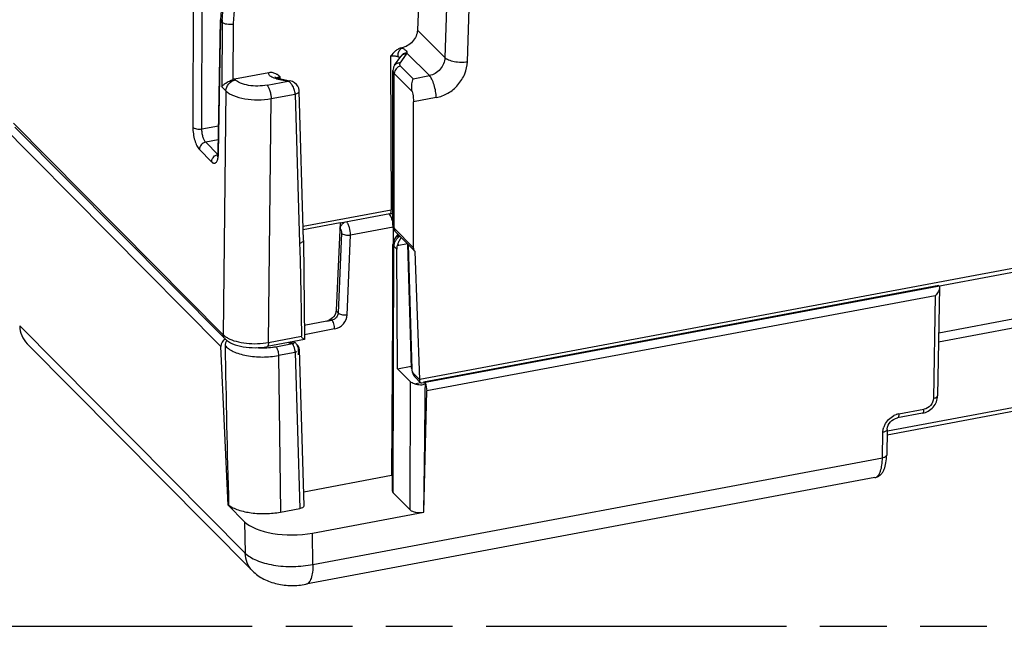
# Model space of a CAD drawing. Header units: millimetres. Extents: x 0 to 210, y 0 to 297.
# Tile 13 of 19: x 68 to 96, y 208 to 225. Entities that reach past the tile are written whole.
import ezdxf

# ---------------------------------------------------------------- set-up
doc = ezdxf.new("R2010")
doc.units = ezdxf.units.MM
doc.header["$LTSCALE"] = 19.36
doc.linetypes.add('PHANTOM', pattern=[0.8, 0.45, -0.05, 0.1, -0.05, 0.1, -0.05])
doc.layers.get('0').update_dxf_attribs({"linetype": 'CONTINUOUS'})
doc.layers.add('DEFAULT_3', color=7, linetype='PHANTOM')

msp = doc.modelspace()

# ---------------------------------------------------------------- linework, layer by layer
at = {"color": 7, "linetype": 'Continuous'}
for p, q in [((79.26665, 228.60457), (79.11608, 224.95731)), ((73.39942, 225.25596), (73.33194, 221.42229)), ((78.45471, 223.93627), (78.63534, 224.18896)), ((78.39949, 219.30001), (78.40414, 223.78233)), ((128.25178, 223.90771), (79.24052, 214.7271)), ((74.81214, 223.72038), (73.81627, 223.53384)), ((75.06968, 223.56212), (75.41387, 223.48887)), ((75.13247, 223.60017), (75.10251, 223.62355)), ((75.81613, 218.86154), (75.69114, 223.18542)), ((79.00477, 218.64835), (78.99949, 222.87476)), ((73.52988, 216.01685), (67.44766, 222.14546)), ((78.31497, 219.63031), (76.87474, 219.36053)), ((76.87272, 219.37132), (75.80716, 219.17173)), ((76.87272, 219.37132), (76.75817, 216.83653)), ((78.55039, 219.03924), (78.46268, 218.91654)), ((78.48119, 219.10898), (79.04565, 218.54028)), ((75.81613, 218.86154), (75.81614, 218.86076)), ((75.81615, 218.86076), (75.83851, 215.98841)), ((78.38902, 211.59987), (78.40673, 218.74282)), ((78.94598, 215.16364), (78.84088, 218.74775)), ((78.84594, 218.74144), (78.8513, 218.73609)), ((78.536, 215.14066), (78.51399, 218.60843)), ((79.18132, 214.83126), (79.04571, 218.54022)), ((94.23295, 217.55647), (79.2911, 214.75691)), ((94.2511, 217.50403), (94.1958, 214.36204)), ((75.83526, 216.40639), (76.4842, 216.52795)), ((96.48576, 216.34078), (94.22317, 215.91696)), ((74.33341, 209.28535), (67.80063, 215.86796)), ((73.63229, 211.18784), (73.41491, 215.79027)), ((75.83827, 215.98811), (74.75699, 215.78557)), ((75.42365, 215.91045), (75.50776, 215.89255)), ((75.83851, 215.98843), (75.83827, 215.98811)), ((75.83041, 211.17488), (75.69195, 215.69753)), ((78.536, 215.14066), (78.93625, 215.21564)), ((78.536, 215.14066), (78.91071, 214.76309)), ((79.03166, 214.70761), (79.20582, 214.74023)), ((79.03166, 214.70761), (79.07258, 214.69821)), ((79.20629, 214.73776), (79.04515, 214.90012)), ((79.18129, 214.83129), (79.18147, 214.82345)), ((79.29965, 210.98633), (79.3927, 214.49812)), ((92.72825, 213.23098), (97.64426, 214.15183)), ((93.7564, 213.85289), (93.02816, 213.71648)), ((92.73093, 213.38281), (92.71789, 212.64251)), ((75.81801, 211.57964), (78.3589, 212.05558)), ((92.37946, 211.98728), (75.88236, 208.8971)), ((78.41266, 211.54988), (78.90659, 211.05219)), ((73.63229, 211.18784), (73.64239, 211.18973)), ((73.63229, 211.18784), (74.10571, 210.71081)), ((75.1415, 210.98791), (75.70824, 211.09407)), ((76.07085, 210.38152), (79.29965, 210.98633))]:
    msp.add_line(p, q, dxfattribs=at)
at = {"color": 9, "linetype": 'Continuous'}
for p, q in [((80.04676, 228.26753), (79.90877, 224.15857)), ((80.56342, 224.03699), (80.7014, 228.14581)), ((72.61838, 227.4478), (72.60528, 222.1355)), ((72.86729, 222.09157), (72.8804, 227.40392)), ((73.41491, 215.79027), (62.55043, 226.7376)), ((73.34768, 221.38745), (73.41516, 225.22109)), ((73.45735, 225.17858), (73.41516, 225.22109)), ((73.45735, 225.17858), (73.44577, 223.31274)), ((73.77498, 223.52304), (73.7849, 225.12171)), ((79.11608, 224.95731), (79.90877, 224.15857)), ((78.33791, 224.20061), (78.35596, 219.75005)), ((78.61601, 224.00068), (78.79664, 224.25337)), ((79.46182, 223.6345), (78.81272, 224.28855)), ((78.62639, 223.9129), (78.99034, 223.54618)), ((128.29272, 224.03063), (79.18132, 214.83126)), ((73.81627, 223.53384), (73.83767, 223.51228)), ((75.02664, 223.54722), (75.37083, 223.47397)), ((75.13466, 223.54829), (75.13247, 223.60017)), ((78.43892, 219.21851), (78.44357, 223.70083)), ((78.96215, 223.17831), (78.44357, 223.70083)), ((78.99034, 223.54618), (79.46182, 223.6345)), ((73.56343, 223.19419), (73.44577, 223.31274)), ((74.75504, 223.35862), (75.37083, 223.47397)), ((73.56343, 223.19419), (73.48756, 216.12644)), ((74.798, 215.90342), (74.87385, 222.96943)), ((74.87385, 222.96943), (75.56896, 223.09963)), ((75.56896, 223.09963), (75.69421, 218.7775)), ((79.65996, 222.99847), (78.99949, 222.87476)), ((67.40539, 222.25499), (73.48756, 216.12644)), ((72.86729, 222.09157), (73.34529, 222.18111)), ((73.1487, 221.13804), (72.79536, 221.49408)), ((73.33812, 221.77355), (72.97819, 221.70613)), ((72.97819, 221.70613), (73.32747, 221.35419)), ((75.80426, 219.27208), (78.35596, 219.75005)), ((76.87818, 219.19852), (76.86549, 219.21131)), ((78.41272, 219.24889), (77.17486, 219.01701)), ((78.41251, 219.22095), (78.4092, 218.77873)), ((78.43892, 219.21851), (79.0047, 218.64841)), ((76.91299, 219.06882), (76.81755, 216.75873)), ((77.07942, 216.7069), (77.17486, 219.01701)), ((78.41266, 211.54988), (78.43038, 218.69268)), ((78.51399, 218.60843), (78.43038, 218.69268)), ((78.82815, 218.75937), (78.52955, 218.70344)), ((78.96171, 215.13186), (78.85617, 218.73121)), ((78.40564, 218.30286), (78.3589, 212.05559)), ((94.12602, 217.25791), (79.3927, 214.49812)), ((94.12602, 217.25791), (94.07367, 214.28401)), ((76.75619, 216.82056), (76.81755, 216.75873)), ((67.58536, 216.38828), (74.12231, 209.80148)), ((76.48505, 216.5234), (76.63619, 216.55171)), ((76.63619, 216.55171), (76.60792, 216.58021)), ((94.22791, 216.18618), (96.57703, 216.62621)), ((74.798, 215.90342), (75.7548, 216.08264)), ((76.71542, 216.29416), (75.83741, 216.12969)), ((75.01012, 215.78212), (75.49064, 215.87213)), ((75.36352, 215.89918), (75.49064, 215.87213)), ((75.56986, 215.61457), (75.08934, 215.52456)), ((75.08934, 215.52456), (75.1415, 210.98791)), ((75.56986, 215.61457), (75.70825, 211.09407)), ((79.00292, 215.00336), (79.18147, 214.82345)), ((78.90659, 211.05219), (78.91071, 214.76309)), ((92.73887, 213.3403), (97.68528, 214.26685)), ((93.06915, 213.83149), (93.79745, 213.96791)), ((92.59577, 212.56446), (92.6088, 213.30466)), ((76.08745, 209.47218), (92.59577, 212.56446)), ((74.10571, 210.71081), (74.12231, 209.80148)), ((76.08745, 209.47218), (76.07085, 210.38152))]:
    msp.add_line(p, q, dxfattribs=at)
at = {"color": 7, "linetype": 'Continuous'}
for points in [[(75.06968, 223.56212), (75.0638, 223.56341), (75.02942, 223.57264), (75.00469, 223.5817), (74.98928, 223.58911), (74.98289, 223.59302)], [(75.69081, 223.18602), (75.68951, 223.20574), (75.67543, 223.26854), (75.64709, 223.32772), (75.60668, 223.38067), (75.55401, 223.42673), (75.49287, 223.46244), (75.42675, 223.4859), (75.41369, 223.48892)], [(73.33194, 221.42229), (73.33121, 221.39958), (73.32765, 221.35532), (73.3221, 221.32007), (73.31604, 221.29585), (73.31161, 221.28364)], [(78.31496, 219.63031), (78.35691, 219.63665), (78.39984, 219.64002)], [(78.94598, 215.16373), (78.94621, 215.15736), (78.95166, 215.10469), (78.96284, 215.05301), (78.9789, 215.00492), (78.99991, 214.96078), (79.02624, 214.92143), (79.04532, 214.89996)], [(92.73093, 213.38282), (92.73199, 213.40171), (92.74178, 213.45317), (92.76141, 213.50498), (92.79003, 213.55476), (92.82662, 213.60072), (92.87009, 213.64132), (92.91872, 213.67483), (92.97067, 213.69994), (93.02815, 213.71647)]]:
    msp.add_lwpolyline(points, dxfattribs=at)
at = {"color": 9, "linetype": 'Continuous'}
for centre, radius, start, end in [((76.05631, 225.17604), 2.64154, 178.296914, 179.022706), ((76.16317, 225.16085), 2.70588, 178.066004, 179.624603), ((75.18581, 223.25935), 0.34498, 98.896249, 103.731857), ((72.52912, 221.39515), 0.81841, 354.680302, 355.313938), ((77.62213, 219.24243), 0.78925, 13.739374, 17.050724), ((78.48777, 219.29993), 0.08828, 179.949827, 186.962805), ((78.73328, 218.68826), 0.30318, 162.678499, 171.031165), ((74.62357, 217.93944), 2.19203, 265.403077, 271.759221), ((74.6279, 217.89262), 2.1451, 271.682004, 277.616502), ((74.6602, 217.65299), 1.90331, 277.608896, 280.59363), ((75.03413, 215.60753), 0.53525, 13.040038, 17.148095), ((75.00178, 215.59957), 0.56856, 9.135066, 13.0857), ((93.17797, 213.28449), 0.55808, 109.754875, 116.547308), ((93.17257, 213.29894), 0.54265, 108.28673, 109.733921), ((93.16479, 213.32408), 0.51635, 100.674269, 108.342595), ((93.1461, 213.27739), 0.53983, 153.848972, 161.792754), ((92.35595, 212.11247), 0.12738, 280.635834, 289.399984)]:
    msp.add_arc(centre, radius, start, end, dxfattribs=at)
at = {"color": 7, "linetype": 'Continuous'}
for centre, radius, start, end in [((74.75309, 223.2095), 0.54056, 57.337054, 59.058497), ((78.7067, 218.74208), 0.29997, 144.439307, 179.859914), ((79.61281, 218.34178), 1.14204, 158.214831, 161.537871), ((77.82088, 217.70324), 1.45896, 44.796691, 45.067357), ((76.42715, 216.83042), 0.30781, 280.680842, 288.852679), ((447.08078, 221.72787), 373.58705, 180.9063139, 181.6164133), ((75.55458, 215.88149), 0.02469, 100.67332, 109.732197), ((75.4923, 215.69164), 0.19966, 1.816403, 52.484691), ((-447.42242, 219.31639), 526.78794, 359.0939479, 359.500309), ((79.22874, 214.86851), 0.1873, 298.795841, 300.939317)]:
    msp.add_arc(centre, radius, start, end, dxfattribs=at)
at = {"color": 6, "linetype": 'Continuous'}
msp.add_arc((75.58691, 215.7091), 0.20009, 100.627804, 107.670205, dxfattribs=at)
at = {"color": 7, "linetype": 'Continuous'}
for centre, major_axis, ratio, start_param, end_param in [((73.8194, 223.26173), (0.21078, 0.21349), 0.83726985, 0.87876838, 1.02889189), ((78.79036, 218.65781), (0.20851, 0.21572), 0.8409279, -4.19478956, -3.85131122), ((68.50613, 216.57669), (0.69503, 0.71907), 0.8409279, -3.82513128, -3.159083), ((73.59902, 215.828), (0.13213, 0.15031), 0.85494025, 1.03403082, 2.41732103), ((79.31495, 214.5797), (-0.03189, 0.1975), 0.35988698, -2.053904, -0.82458568), ((78.4367, 211.97716), (0.20001, 0.00158), 0.42834595, 1.80299429, 1.96696196), ((78.68902, 211.60164), (0.3, 0.00234), 0.42831895, 3.13718939, 3.53795221), ((75.63039, 211.17249), (0.20004, 0.00156), 0.42824633, -1.17435068, 0.00977779), ((75.48747, 210.96985), (1.50002, 0.01184), 0.42843026, -2.74523362, -1.17471256)]:
    msp.add_ellipse(centre, major_axis=major_axis, ratio=ratio, start_param=start_param, end_param=end_param, dxfattribs=at)
at = {"color": 9, "linetype": 'Continuous'}
for points, knots in [([(73.41594, 225.25454), (73.42651, 225.60991), (73.59611, 226.3399), (74.20012, 227.29293), (75.07447, 228.0245), (75.78525, 228.30605), (76.14609, 228.3775)], [0, 0, 0, 0, 0.24052216, 0.49419043, 0.75113412, 1, 1, 1, 1]), ([(73.45884, 225.25217), (73.46475, 225.42745), (73.51105, 225.78297), (73.67525, 226.30131), (73.92914, 226.7963), (74.37431, 227.40069), (75.09345, 228.00884), (75.79407, 228.28914), (76.15005, 228.36098)], [0, 0, 0, 0, 0.11953354, 0.24272321, 0.36887588, 0.49689877, 0.7524934, 1, 1, 1, 1]), ([(73.7849, 225.12171), (73.78592, 225.2862), (73.82149, 225.62101), (73.96712, 226.11068), (74.20022, 226.57924), (74.61498, 227.15143), (75.29166, 227.72507), (75.95386, 227.98402), (76.2895, 228.0469)], [0, 0, 0, 0, 0.1192156, 0.24227099, 0.36844052, 0.49660167, 0.75251652, 1, 1, 1, 1]), ([(73.41516, 225.22109), (73.41265, 225.22372), (73.40436, 225.23357), (73.39926, 225.24667), (73.39942, 225.25596)], [0, 0, 0, 0, 0.28099082, 1, 1, 1, 1]), ([(73.7849, 225.12171), (73.72204, 225.11102), (73.62759, 225.11123), (73.51768, 225.13927), (73.47262, 225.1635), (73.45735, 225.17858)], [0, 0, 0, 0, 0.56223739, 0.81082197, 1, 1, 1, 1]), ([(78.66643, 224.43595), (78.63935, 224.42149), (78.58969, 224.3687), (78.56162, 224.30401), (78.55193, 224.2665)], [0, 0, 0, 0, 0.44212605, 1, 1, 1, 1]), ([(78.66644, 224.43595), (78.67706, 224.43126), (78.71427, 224.41346), (78.74947, 224.3902), (78.77039, 224.36911)], [0, 0, 0, 0, 0.28100114, 1, 1, 1, 1]), ([(78.77039, 224.36911), (78.77639, 224.36307), (78.79654, 224.34014), (78.81085, 224.3106), (78.81272, 224.28855)], [0, 0, 0, 0, 0.27781288, 1, 1, 1, 1]), ([(78.33791, 224.20061), (78.37263, 224.20736), (78.44167, 224.21087), (78.51043, 224.20069), (78.54178, 224.18983)], [0, 0, 0, 0, 0.51596346, 1, 1, 1, 1]), ([(78.55193, 224.2665), (78.55019, 224.25977), (78.54452, 224.23459), (78.54177, 224.20871), (78.54178, 224.18983)], [0, 0, 0, 0, 0.26898209, 1, 1, 1, 1]), ([(78.54178, 224.18983), (78.54917, 224.18727), (78.57312, 224.17813), (78.59715, 224.16399), (78.6072, 224.14895)], [0, 0, 0, 0, 0.30193448, 1, 1, 1, 1]), ([(78.81272, 224.28855), (78.77606, 224.28972), (78.70045, 224.27357), (78.64524, 224.21678), (78.62982, 224.18345)], [0, 0, 0, 0, 0.49969224, 1, 1, 1, 1]), ([(78.79664, 224.25337), (78.76695, 224.25709), (78.70449, 224.2517), (78.65292, 224.21344), (78.63539, 224.18892)], [0, 0, 0, 0, 0.49820735, 1, 1, 1, 1]), ([(78.81272, 224.28855), (78.81209, 224.28554), (78.80868, 224.27302), (78.80238, 224.2614), (78.79664, 224.25337)], [0, 0, 0, 0, 0.23757787, 1, 1, 1, 1]), ([(79.90877, 224.15857), (79.90608, 224.03752), (79.80601, 223.79377), (79.58125, 223.65688), (79.46182, 223.6345)], [0, 0, 0, 0, 0.4991141, 1, 1, 1, 1]), ([(79.90877, 224.15857), (79.93829, 224.13071), (80.02781, 224.08288), (80.18835, 224.04023), (80.3746, 224.02243), (80.50279, 224.02876), (80.56332, 224.03695)], [0, 0, 0, 0, 0.17894925, 0.43645772, 0.73068303, 1, 1, 1, 1]), ([(78.62639, 223.9129), (78.57744, 223.90373), (78.486, 223.84873), (78.44406, 223.74966), (78.44357, 223.70083)], [0, 0, 0, 0, 0.50498802, 1, 1, 1, 1]), ([(78.61601, 224.00068), (78.58523, 224.00454), (78.52249, 223.99861), (78.47162, 223.9599), (78.45472, 223.93627)], [0, 0, 0, 0, 0.51628347, 1, 1, 1, 1]), ([(78.62639, 223.9129), (78.61484, 223.92455), (78.59554, 223.95422), (78.60705, 223.98814), (78.61601, 224.00068)], [0, 0, 0, 0, 0.51572317, 1, 1, 1, 1]), ([(79.65996, 222.99847), (79.77918, 223.02081), (80.0145, 223.11225), (80.25599, 223.31469), (80.40544, 223.51717), (80.51763, 223.73546), (80.55941, 223.91748), (80.56342, 224.03699)], [0, 0, 0, 0, 0.24677422, 0.50200419, 0.63018084, 0.75671005, 1, 1, 1, 1]), ([(73.56343, 223.19419), (73.56416, 223.26738), (73.62705, 223.41597), (73.76418, 223.49853), (73.83766, 223.51229)], [0, 0, 0, 0, 0.49473407, 1, 1, 1, 1]), ([(74.75504, 223.35862), (74.667, 223.34212), (74.48734, 223.32608), (74.22902, 223.34442), (74.03176, 223.39415), (73.9062, 223.45589), (73.85721, 223.4926), (73.83767, 223.51228)], [0, 0, 0, 0, 0.28106103, 0.56241675, 0.80994825, 0.91300773, 1, 1, 1, 1]), ([(74.92754, 223.5773), (74.90757, 223.58563), (74.87227, 223.6035), (74.83054, 223.6382), (74.80741, 223.67877), (74.80835, 223.70784), (74.81214, 223.72038)], [0, 0, 0, 0, 0.32421921, 0.58867711, 0.80367496, 1, 1, 1, 1]), ([(75.02664, 223.54722), (75.0177, 223.54912), (74.98406, 223.55699), (74.95099, 223.56752), (74.92754, 223.5773)], [0, 0, 0, 0, 0.26455864, 1, 1, 1, 1]), ([(75.02661, 223.54723), (75.02922, 223.54942), (75.03904, 223.55691), (75.05111, 223.56229), (75.0601, 223.56281)], [0, 0, 0, 0, 0.2745509, 1, 1, 1, 1]), ([(75.04136, 223.56944), (75.04553, 223.57214), (75.0652, 223.58319), (75.08688, 223.59028), (75.10392, 223.59447)], [0, 0, 0, 0, 0.22043728, 1, 1, 1, 1]), ([(75.37084, 223.47398), (75.37423, 223.47684), (75.3864, 223.48602), (75.40298, 223.49114), (75.4137, 223.48892)], [0, 0, 0, 0, 0.28833965, 1, 1, 1, 1]), ([(79.65975, 222.99854), (79.65862, 223.05844), (79.64629, 223.18422), (79.60478, 223.36462), (79.54482, 223.51943), (79.49082, 223.60528), (79.46182, 223.6345)], [0, 0, 0, 0, 0.26551487, 0.55821811, 0.81752783, 1, 1, 1, 1]), ([(74.75499, 223.35861), (74.77368, 223.33977), (74.80629, 223.28645), (74.84186, 223.19274), (74.8665, 223.08373), (74.87358, 223.00717), (74.87385, 222.96943)], [0, 0, 0, 0, 0.19242711, 0.44464899, 0.72628303, 1, 1, 1, 1]), ([(75.48646, 223.36047), (75.4798, 223.37069), (75.45368, 223.40739), (75.42167, 223.44044), (75.39474, 223.45933)], [0, 0, 0, 0, 0.27047537, 1, 1, 1, 1]), ([(75.56896, 223.09963), (75.56836, 223.14516), (75.55134, 223.23712), (75.51189, 223.32152), (75.48646, 223.36047)], [0, 0, 0, 0, 0.49468805, 1, 1, 1, 1]), ([(73.56343, 223.19419), (73.59134, 223.16604), (73.6613, 223.11345), (73.84061, 223.02474), (74.12231, 222.95265), (74.49127, 222.92484), (74.74801, 222.9465), (74.87385, 222.96943)], [0, 0, 0, 0, 0.08703089, 0.19015809, 0.43781834, 0.7191643, 1, 1, 1, 1]), ([(75.56914, 223.09967), (75.58621, 223.10373), (75.61722, 223.11322), (75.65663, 223.13261), (75.68384, 223.15592), (75.6914, 223.17647), (75.69113, 223.18542)], [0, 0, 0, 0, 0.33326169, 0.61303915, 0.83004202, 1, 1, 1, 1]), ([(72.60528, 222.1355), (72.60512, 222.07302), (72.61542, 221.94663), (72.65424, 221.7668), (72.71146, 221.61257), (72.7647, 221.52497), (72.79536, 221.49408)], [0, 0, 0, 0, 0.27547913, 0.55688537, 0.8081071, 1, 1, 1, 1]), ([(72.60528, 222.13548), (72.61697, 222.12418), (72.6528, 222.10493), (72.74078, 222.08296), (72.817, 222.08302), (72.86729, 222.09157)], [0, 0, 0, 0, 0.17950441, 0.43675041, 1, 1, 1, 1]), ([(72.97819, 221.70613), (72.95978, 221.72469), (72.92831, 221.77747), (72.89427, 221.86997), (72.87236, 221.9781), (72.86676, 222.05401), (72.86729, 222.09157)], [0, 0, 0, 0, 0.19217119, 0.4426008, 0.72388246, 1, 1, 1, 1]), ([(72.97819, 221.70613), (72.9293, 221.69698), (72.83787, 221.64203), (72.79586, 221.54296), (72.79537, 221.49406)], [0, 0, 0, 0, 0.50427468, 1, 1, 1, 1]), ([(73.14869, 221.13805), (73.14911, 221.18009), (73.18118, 221.26749), (73.25422, 221.32425), (73.29633, 221.34018)], [0, 0, 0, 0, 0.4828946, 1, 1, 1, 1]), ([(73.1487, 221.13804), (73.15786, 221.12881), (73.17609, 221.11319), (73.2064, 221.0983), (73.23688, 221.09608), (73.26503, 221.10774), (73.2889, 221.13138), (73.31801, 221.18086), (73.32986, 221.22649), (73.33589, 221.25933)], [0, 0, 0, 0, 0.13046219, 0.239028, 0.33350037, 0.42762371, 0.53528351, 0.66492319, 1, 1, 1, 1]), ([(73.29633, 221.34018), (73.29929, 221.3413), (73.31079, 221.34537), (73.32263, 221.34846), (73.33151, 221.35012)], [0, 0, 0, 0, 0.25916357, 1, 1, 1, 1]), ([(73.33195, 221.42228), (73.33188, 221.41918), (73.33325, 221.40615), (73.34088, 221.39455), (73.34768, 221.38742)], [0, 0, 0, 0, 0.23975964, 1, 1, 1, 1]), ([(73.33589, 221.25933), (73.33676, 221.26408), (73.34015, 221.28397), (73.34258, 221.30401), (73.34401, 221.31927)], [0, 0, 0, 0, 0.23983974, 1, 1, 1, 1]), ([(73.3448, 221.32829), (73.34519, 221.33308), (73.34663, 221.35278), (73.34742, 221.37252), (73.34768, 221.38745)], [0, 0, 0, 0, 0.24371324, 1, 1, 1, 1]), ([(78.37669, 219.47385), (78.36743, 219.50396), (78.34796, 219.55587), (78.32006, 219.60429), (78.30504, 219.62275)], [0, 0, 0, 0, 0.56957532, 1, 1, 1, 1]), ([(78.31497, 219.63031), (78.3296, 219.63306), (78.34681, 219.66237), (78.35457, 219.70397), (78.35615, 219.73363), (78.35596, 219.75005)], [0, 0, 0, 0, 0.33821832, 0.62683309, 1, 1, 1, 1]), ([(76.87817, 219.19853), (76.87829, 219.20132), (76.87909, 219.21293), (76.88098, 219.22446), (76.88297, 219.23307)], [0, 0, 0, 0, 0.24058031, 1, 1, 1, 1]), ([(76.88297, 219.23307), (76.88968, 219.26211), (76.91695, 219.31913), (76.96376, 219.36142), (76.99083, 219.37752)], [0, 0, 0, 0, 0.48615864, 1, 1, 1, 1]), ([(77.17486, 219.01701), (77.17535, 219.09035), (77.15957, 219.19827), (77.11513, 219.32428), (77.08474, 219.37741), (77.06726, 219.39733)], [0, 0, 0, 0, 0.54899122, 0.80167364, 1, 1, 1, 1]), ([(78.40014, 219.28923), (78.40089, 219.28307), (78.40703, 219.25637), (78.42399, 219.23326), (78.43892, 219.21851)], [0, 0, 0, 0, 0.22827801, 1, 1, 1, 1]), ([(78.43892, 219.21851), (78.43871, 219.1981), (78.44527, 219.15763), (78.46744, 219.12285), (78.48117, 219.109)], [0, 0, 0, 0, 0.5113052, 1, 1, 1, 1]), ([(76.87818, 219.19852), (76.88433, 219.19232), (76.89483, 219.17455), (76.90964, 219.1315), (76.91404, 219.09416), (76.91299, 219.06882)], [0, 0, 0, 0, 0.19189468, 0.44314845, 1, 1, 1, 1]), ([(76.91299, 219.06885), (76.9247, 219.05731), (76.96039, 219.03721), (77.04803, 219.01269), (77.12432, 219.01016), (77.17485, 219.01702)], [0, 0, 0, 0, 0.18083893, 0.439007, 1, 1, 1, 1]), ([(78.46267, 218.91654), (78.47732, 218.93702), (78.5144, 218.97366), (78.56129, 218.99612), (78.58601, 219.00369)], [0, 0, 0, 0, 0.49346208, 1, 1, 1, 1]), ([(78.43038, 218.69268), (78.42667, 218.69645), (78.41439, 218.7105), (78.4067, 218.72937), (78.40673, 218.74282)], [0, 0, 0, 0, 0.28236639, 1, 1, 1, 1]), ([(78.51069, 218.89814), (78.50311, 218.88928), (78.47499, 218.85304), (78.45401, 218.81116), (78.44385, 218.77852)], [0, 0, 0, 0, 0.25444054, 1, 1, 1, 1]), ([(76.80173, 216.68895), (76.78745, 216.65453), (76.7415, 216.59278), (76.67214, 216.55845), (76.63619, 216.55172)], [0, 0, 0, 0, 0.50469493, 1, 1, 1, 1]), ([(76.71542, 216.29416), (76.81116, 216.31209), (76.99057, 216.41895), (77.07546, 216.61097), (77.07942, 216.7069)], [0, 0, 0, 0, 0.50360484, 1, 1, 1, 1]), ([(76.81755, 216.75873), (76.81733, 216.75288), (76.81524, 216.72902), (76.80866, 216.70564), (76.80173, 216.68895)], [0, 0, 0, 0, 0.24475611, 1, 1, 1, 1]), ([(76.81755, 216.75873), (76.81881, 216.75749), (76.82455, 216.7522), (76.83093, 216.74761), (76.83604, 216.74439)], [0, 0, 0, 0, 0.2260688, 1, 1, 1, 1]), ([(76.83604, 216.74439), (76.85067, 216.73516), (76.88722, 216.71986), (76.96862, 216.70194), (77.03573, 216.70097), (77.07942, 216.7069)], [0, 0, 0, 0, 0.2077801, 0.47028713, 1, 1, 1, 1]), ([(76.71541, 216.29415), (76.71483, 216.34482), (76.70239, 216.41968), (76.66985, 216.50488), (76.64797, 216.53985), (76.63619, 216.55172)], [0, 0, 0, 0, 0.55573223, 0.8166598, 1, 1, 1, 1]), ([(73.52983, 216.0169), (73.51609, 216.03075), (73.49391, 216.06554), (73.48736, 216.10602), (73.48756, 216.12644)], [0, 0, 0, 0, 0.48858357, 1, 1, 1, 1]), ([(73.48756, 216.12644), (73.49277, 216.12118), (73.51549, 216.09954), (73.54045, 216.08034), (73.56025, 216.06684)], [0, 0, 0, 0, 0.23599411, 1, 1, 1, 1]), ([(73.54047, 215.81866), (73.5667, 215.78238), (73.64105, 215.71434), (73.78294, 215.63481), (73.95959, 215.56888), (74.24109, 215.50112), (74.62396, 215.46964), (74.93599, 215.49584), (75.08934, 215.52456)], [0, 0, 0, 0, 0.08230614, 0.18183406, 0.2978842, 0.42777855, 0.71316591, 1, 1, 1, 1]), ([(73.56025, 216.06684), (73.56488, 216.06368), (73.58421, 216.05087), (73.60421, 216.03908), (73.61964, 216.03066)], [0, 0, 0, 0, 0.24174408, 1, 1, 1, 1]), ([(73.61964, 216.03066), (73.69485, 215.9896), (73.872, 215.92496), (74.16317, 215.87323), (74.47936, 215.86244), (74.69355, 215.88421), (74.798, 215.90342)], [0, 0, 0, 0, 0.21363936, 0.46537725, 0.73520186, 1, 1, 1, 1]), ([(74.798, 215.90342), (74.7981, 215.88812), (74.79655, 215.8598), (74.78921, 215.8189), (74.77225, 215.78844), (74.75699, 215.78557)], [0, 0, 0, 0, 0.35293394, 0.64180741, 1, 1, 1, 1]), ([(75.49064, 215.87213), (75.49351, 215.87475), (75.50408, 215.88336), (75.51819, 215.8885), (75.52797, 215.88785)], [0, 0, 0, 0, 0.28435998, 1, 1, 1, 1]), ([(75.54559, 215.76534), (75.5429, 215.77403), (75.53243, 215.80474), (75.5187, 215.83469), (75.50543, 215.85395)], [0, 0, 0, 0, 0.27995179, 1, 1, 1, 1]), ([(75.0101, 215.78212), (75.0219, 215.77023), (75.0438, 215.73522), (75.07633, 215.65001), (75.08877, 215.57518), (75.08935, 215.52456)], [0, 0, 0, 0, 0.18363925, 0.44476907, 1, 1, 1, 1]), ([(75.56986, 215.61457), (75.56979, 215.6206), (75.56895, 215.64579), (75.56618, 215.67091), (75.56313, 215.68984)], [0, 0, 0, 0, 0.2392881, 1, 1, 1, 1]), ([(75.63235, 215.63399), (75.62771, 215.63192), (75.60746, 215.62372), (75.58627, 215.61795), (75.56986, 215.61457)], [0, 0, 0, 0, 0.23253957, 1, 1, 1, 1]), ([(75.69195, 215.69753), (75.69207, 215.69363), (75.68957, 215.67541), (75.67577, 215.66096), (75.6645, 215.65246)], [0, 0, 0, 0, 0.21695338, 1, 1, 1, 1]), ([(78.96171, 215.13185), (78.95942, 215.13411), (78.95145, 215.14298), (78.94621, 215.15489), (78.94598, 215.16364)], [0, 0, 0, 0, 0.26894246, 1, 1, 1, 1]), ([(79.00292, 215.00336), (78.99671, 215.00962), (78.98587, 215.02725), (78.9691, 215.06964), (78.96245, 215.10656), (78.96171, 215.13186)], [0, 0, 0, 0, 0.19322612, 0.44524479, 1, 1, 1, 1]), ([(79.00292, 215.00336), (79.00342, 214.98405), (79.01075, 214.94594), (79.0321, 214.91329), (79.04515, 214.90013)], [0, 0, 0, 0, 0.51032171, 1, 1, 1, 1]), ([(94.07367, 214.28399), (94.09044, 214.28685), (94.12108, 214.29417), (94.16018, 214.31151), (94.18748, 214.33342), (94.19565, 214.35323), (94.1958, 214.36204)], [0, 0, 0, 0, 0.33152714, 0.61053486, 0.82833877, 1, 1, 1, 1]), ([(94.07367, 214.28401), (94.07239, 214.21108), (94.00799, 214.06342), (93.87099, 213.98169), (93.79745, 213.96791)], [0, 0, 0, 0, 0.49364437, 1, 1, 1, 1]), ([(93.06918, 213.83149), (93.06919, 213.81742), (93.06765, 213.79049), (93.06056, 213.75054), (93.04376, 213.71952), (93.02816, 213.71652)], [0, 0, 0, 0, 0.33227827, 0.62491776, 1, 1, 1, 1]), ([(93.75642, 213.85289), (93.77139, 213.85569), (93.78813, 213.88532), (93.7959, 213.92525), (93.79769, 213.95295), (93.79744, 213.96791)], [0, 0, 0, 0, 0.35890083, 0.64739019, 1, 1, 1, 1]), ([(92.66153, 213.51531), (92.6896, 213.5726), (92.76588, 213.67836), (92.87123, 213.75512), (92.92854, 213.78373)], [0, 0, 0, 0, 0.49902566, 1, 1, 1, 1]), ([(92.6088, 213.30466), (92.609, 213.31638), (92.61178, 213.36426), (92.62201, 213.41164), (92.6333, 213.44606)], [0, 0, 0, 0, 0.24437498, 1, 1, 1, 1]), ([(92.73091, 213.38273), (92.73071, 213.37368), (92.72205, 213.35312), (92.69341, 213.33114), (92.65441, 213.31435), (92.62454, 213.30737), (92.6088, 213.30468)], [0, 0, 0, 0, 0.17637204, 0.40513998, 0.6886604, 1, 1, 1, 1]), ([(92.39826, 211.99232), (92.42999, 212.00348), (92.47382, 212.04252), (92.51427, 212.11054), (92.55421, 212.20839), (92.58616, 212.36171), (92.59476, 212.49283), (92.59577, 212.56446)], [0, 0, 0, 0, 0.15983509, 0.26030078, 0.37706247, 0.65959022, 1, 1, 1, 1]), ([(92.59577, 212.56446), (92.61254, 212.56732), (92.64318, 212.57464), (92.68228, 212.59198), (92.70958, 212.61389), (92.71775, 212.6337), (92.71789, 212.64251)], [0, 0, 0, 0, 0.33152768, 0.61053545, 0.82833895, 1, 1, 1, 1]), ([(74.33341, 209.28538), (74.26816, 209.35114), (74.16142, 209.51434), (74.12479, 209.70486), (74.12231, 209.80148)], [0, 0, 0, 0, 0.48941655, 1, 1, 1, 1]), ([(74.12231, 209.80148), (74.16402, 209.75836), (74.26871, 209.67786), (74.45807, 209.58254), (74.68619, 209.50548), (75.04013, 209.42912), (75.51456, 209.3973), (75.8991, 209.43477), (76.08745, 209.47218)], [0, 0, 0, 0, 0.08767207, 0.19095195, 0.30877775, 0.43861325, 0.71932449, 1, 1, 1, 1]), ([(76.08745, 209.47218), (76.08747, 209.39732), (76.08033, 209.26134), (76.04793, 209.10271), (76.00607, 209.00411), (75.97104, 208.95061), (75.9301, 208.91319), (75.89801, 208.90003), (75.88236, 208.8971)], [0, 0, 0, 0, 0.34769192, 0.63114932, 0.74599732, 0.84335455, 0.92604908, 1, 1, 1, 1])]:
    msp.add_open_spline(points, degree=3, knots=knots, dxfattribs=at)
at = {"color": 7, "linetype": 'Continuous'}
for points, knots in [([(79.11608, 224.9573), (79.11112, 224.837), (79.00436, 224.59652), (78.77904, 224.46229), (78.65882, 224.44094)], [0, 0, 0, 0, 0.4965132, 1, 1, 1, 1]), ([(78.65882, 224.44091), (78.62627, 224.43514), (78.56188, 224.41165), (78.44982, 224.33254), (78.38239, 224.25328), (78.33791, 224.20061)], [0, 0, 0, 0, 0.24273139, 0.49382304, 1, 1, 1, 1]), ([(78.40414, 223.78233), (78.40413, 223.76807), (78.41221, 223.73705), (78.43182, 223.71246), (78.44357, 223.70083)], [0, 0, 0, 0, 0.46311041, 1, 1, 1, 1]), ([(78.45471, 223.93627), (78.43895, 223.91422), (78.41326, 223.86501), (78.40425, 223.81005), (78.40416, 223.78257)], [0, 0, 0, 0, 0.49662188, 1, 1, 1, 1]), ([(73.44577, 223.31274), (73.4586, 223.33236), (73.49557, 223.37219), (73.60114, 223.4515), (73.70092, 223.49809), (73.77498, 223.52304)], [0, 0, 0, 0, 0.17779717, 0.40721809, 1, 1, 1, 1]), ([(75.03102, 223.67314), (74.99926, 223.69216), (74.92911, 223.72427), (74.85039, 223.72754), (74.81214, 223.72038)], [0, 0, 0, 0, 0.48758655, 1, 1, 1, 1]), ([(78.96215, 223.17831), (78.94505, 223.24985), (78.94474, 223.37715), (78.97213, 223.49902), (78.99034, 223.54618)], [0, 0, 0, 0, 0.59264042, 1, 1, 1, 1]), ([(78.96215, 223.17831), (78.96819, 223.15301), (78.98936, 223.05291), (78.99933, 222.95035), (78.99943, 222.87405)], [0, 0, 0, 0, 0.25425622, 1, 1, 1, 1]), ([(78.39949, 219.30005), (78.39944, 219.26435), (78.4148, 219.1929), (78.45658, 219.13377), (78.48119, 219.10898)], [0, 0, 0, 0, 0.50547132, 1, 1, 1, 1]), ([(78.61595, 218.89417), (78.61854, 218.8984), (78.62865, 218.91452), (78.63943, 218.93023), (78.64784, 218.94152)], [0, 0, 0, 0, 0.26035036, 1, 1, 1, 1]), ([(75.69421, 218.7775), (75.69987, 218.77853), (75.72103, 218.78297), (75.74191, 218.78945), (75.75626, 218.79624)], [0, 0, 0, 0, 0.26611442, 1, 1, 1, 1]), ([(75.69421, 218.7775), (75.69441, 218.74965), (75.70017, 218.69419), (75.70754, 218.61079), (75.7085, 218.5268), (75.71084, 218.44268), (75.71363, 218.35856), (75.71649, 218.24634), (75.71967, 218.10599), (75.7234, 217.93753), (75.7279, 217.71282), (75.73318, 217.43187), (75.73901, 217.09465), (75.74635, 216.6449), (75.75149, 216.30755), (75.7548, 216.08264)], [0, 0, 0, 0, 0.03098728, 0.06193757, 0.09316813, 0.12440227, 0.15560208, 0.18682915, 0.24932138, 0.31182715, 0.37435152, 0.4994324, 0.62454524, 0.74968076, 1, 1, 1, 1]), ([(75.81613, 218.86084), (75.81617, 218.85497), (75.80826, 218.82458), (75.77866, 218.8061), (75.75626, 218.79624)], [0, 0, 0, 0, 0.1933642, 1, 1, 1, 1]), ([(78.55233, 218.76562), (78.55703, 218.77737), (78.5755, 218.82151), (78.59755, 218.86417), (78.61595, 218.89417)], [0, 0, 0, 0, 0.2644572, 1, 1, 1, 1]), ([(79.04571, 218.54022), (79.03256, 218.5542), (79.01135, 218.58862), (79.00479, 218.62829), (79.00477, 218.64835)], [0, 0, 0, 0, 0.48898172, 1, 1, 1, 1]), ([(94.25114, 217.50402), (94.25099, 217.49692), (94.24778, 217.46583), (94.23746, 217.43593), (94.22788, 217.41388)], [0, 0, 0, 0, 0.22813558, 1, 1, 1, 1]), ([(94.24552, 217.53808), (94.24657, 217.5356), (94.2504, 217.52466), (94.25132, 217.51288), (94.25114, 217.50402)], [0, 0, 0, 0, 0.23299927, 1, 1, 1, 1]), ([(94.22788, 217.41388), (94.22185, 217.40003), (94.19393, 217.34432), (94.15703, 217.29339), (94.12602, 217.25791)], [0, 0, 0, 0, 0.24275849, 1, 1, 1, 1]), ([(76.75817, 216.83653), (76.75526, 216.77204), (76.70228, 216.64206), (76.58962, 216.56056), (76.52662, 216.53913)], [0, 0, 0, 0, 0.49240349, 1, 1, 1, 1]), ([(75.83827, 215.98811), (75.83321, 215.98997), (75.82454, 215.99687), (75.80749, 216.00997), (75.78726, 216.02818), (75.7648, 216.05107), (75.7548, 216.07195), (75.75481, 216.08263)], [0, 0, 0, 0, 0.1251435, 0.25062317, 0.50164374, 0.75242235, 1, 1, 1, 1]), ([(73.52984, 216.0169), (73.59392, 215.95233), (73.76771, 215.84971), (74.07114, 215.76963), (74.40952, 215.74347), (74.64261, 215.76414), (74.75699, 215.78557)], [0, 0, 0, 0, 0.2122176, 0.45736756, 0.72852373, 1, 1, 1, 1]), ([(73.59138, 215.95769), (73.58526, 215.95023), (73.56302, 215.91956), (73.5484, 215.88322), (73.54348, 215.85544)], [0, 0, 0, 0, 0.25476102, 1, 1, 1, 1]), ([(75.52828, 215.88871), (75.52951, 215.89066), (75.53416, 215.89725), (75.54079, 215.90277), (75.54624, 215.90473)], [0, 0, 0, 0, 0.28524216, 1, 1, 1, 1]), ([(75.55001, 215.90575), (75.55172, 215.90607), (75.5593, 215.90667), (75.5668, 215.9038), (75.57178, 215.90083)], [0, 0, 0, 0, 0.23075863, 1, 1, 1, 1]), ([(75.57178, 215.90083), (75.57294, 215.90014), (75.57786, 215.89694), (75.58229, 215.89305), (75.58546, 215.88985)], [0, 0, 0, 0, 0.2305073, 1, 1, 1, 1]), ([(75.58546, 215.88985), (75.58787, 215.88742), (75.59831, 215.87567), (75.6067, 215.86223), (75.61253, 215.85143)], [0, 0, 0, 0, 0.2179028, 1, 1, 1, 1]), ([(75.61253, 215.85143), (75.61363, 215.84939), (75.61811, 215.8408), (75.62217, 215.832), (75.62506, 215.82522)], [0, 0, 0, 0, 0.2395382, 1, 1, 1, 1]), ([(75.62506, 215.82522), (75.62816, 215.81795), (75.64036, 215.78657), (75.6491, 215.75389), (75.65414, 215.72864)], [0, 0, 0, 0, 0.23485666, 1, 1, 1, 1]), ([(75.65414, 215.72864), (75.66083, 215.69514), (75.66747, 215.63465), (75.66269, 215.5726), (75.6538, 215.54746)], [0, 0, 0, 0, 0.56167096, 1, 1, 1, 1]), ([(79.03166, 214.70761), (79.00706, 214.71297), (78.96405, 214.72586), (78.9245, 214.74919), (78.91071, 214.76309)], [0, 0, 0, 0, 0.56250095, 1, 1, 1, 1]), ([(79.16055, 214.68129), (79.18838, 214.67785), (79.24297, 214.67599), (79.29618, 214.69185), (79.31896, 214.70437)], [0, 0, 0, 0, 0.51896431, 1, 1, 1, 1]), ([(79.20629, 214.73776), (79.20338, 214.74069), (79.1902, 214.75812), (79.18538, 214.78038), (79.18327, 214.79777)], [0, 0, 0, 0, 0.19047907, 1, 1, 1, 1]), ([(79.24051, 214.7271), (79.23349, 214.72578), (79.22313, 214.72645), (79.21462, 214.73112), (79.21255, 214.73252)], [0, 0, 0, 0, 0.74090235, 1, 1, 1, 1]), ([(93.75642, 213.85289), (93.81544, 213.86395), (93.93098, 213.9081), (94.07257, 214.02625), (94.16925, 214.18252), (94.19475, 214.30273), (94.19579, 214.36201)], [0, 0, 0, 0, 0.24951049, 0.50230171, 0.75363971, 1, 1, 1, 1]), ([(92.37938, 211.98745), (92.41093, 211.99336), (92.47193, 212.01504), (92.54743, 212.07288), (92.60549, 212.14581), (92.66293, 212.25956), (92.70586, 212.42699), (92.71658, 212.56761), (92.71789, 212.64251)], [0, 0, 0, 0, 0.12108774, 0.23923707, 0.35425476, 0.46978436, 0.71748623, 1, 1, 1, 1]), ([(73.64239, 211.18973), (73.68192, 211.16143), (73.77305, 211.10938), (73.99004, 211.02327), (74.31119, 210.95547), (74.72209, 210.93471), (75.00385, 210.96213), (75.1415, 210.98791)], [0, 0, 0, 0, 0.09447072, 0.2027833, 0.45272904, 0.72785742, 1, 1, 1, 1]), ([(78.90659, 211.05219), (78.92478, 211.03386), (78.9788, 211.00438), (79.11093, 210.97111), (79.22443, 210.97224), (79.29965, 210.98633)], [0, 0, 0, 0, 0.18971814, 0.43796596, 1, 1, 1, 1]), ([(74.3334, 209.28537), (74.42886, 209.18917), (74.65479, 209.02886), (75.04752, 208.89468), (75.46342, 208.84874), (75.74448, 208.87127), (75.88236, 208.8971)], [0, 0, 0, 0, 0.24580588, 0.4924395, 0.74556452, 1, 1, 1, 1])]:
    msp.add_open_spline(points, degree=3, knots=knots, dxfattribs=at)
at = {"color": 9, "linetype": 'Continuous'}
for points in [[(78.6566, 224.44049), (78.65982, 224.43887), (78.66309, 224.43732), (78.66644, 224.43595)], [(75.0601, 223.56281), (75.06328, 223.563), (75.06653, 223.56276), (75.06964, 223.56208)], [(75.39474, 223.45933), (75.3871, 223.4647), (75.37912, 223.46964), (75.37083, 223.47397)], [(78.39986, 219.7561), (78.38514, 219.75485), (78.37046, 219.75287), (78.35596, 219.75005)], [(78.61033, 218.97915), (78.57275, 218.95866), (78.53852, 218.93066), (78.51069, 218.89814)], [(78.43381, 218.73552), (78.43158, 218.72137), (78.43039, 218.707), (78.43038, 218.69268)], [(75.49788, 215.86405), (75.49559, 215.86685), (75.49319, 215.86956), (75.49064, 215.87213)], [(75.50543, 215.85395), (75.50304, 215.85741), (75.50054, 215.86079), (75.49788, 215.86405)]]:
    msp.add_open_spline(points, degree=3, dxfattribs=at)
at = {"color": 7, "linetype": 'Continuous'}
for points in [[(75.10251, 223.62355), (75.08378, 223.63791), (75.06469, 223.65185), (75.04483, 223.66458)], [(73.54348, 215.85544), (73.54134, 215.84332), (73.54028, 215.83096), (73.54047, 215.81866)], [(79.07258, 214.69821), (79.10166, 214.69143), (79.13091, 214.68496), (79.16055, 214.68129)], [(79.18327, 214.79777), (79.18224, 214.80627), (79.18169, 214.81483), (79.18154, 214.82338)], [(79.21255, 214.73252), (79.2103, 214.73405), (79.2082, 214.73583), (79.20629, 214.73776)], [(79.32503, 214.70786), (79.33217, 214.71214), (79.33905, 214.71691), (79.34549, 214.7222)]]:
    msp.add_open_spline(points, degree=3, dxfattribs=at)
at = {"layer": 'DEFAULT_3', "color": 91, "linetype": 'PHANTOM', "true_color": 0x80ff80}
msp.add_line((50.12864, 207.68), (150.12864, 207.68), dxfattribs=at)

doc.saveas('drawing.dxf')
